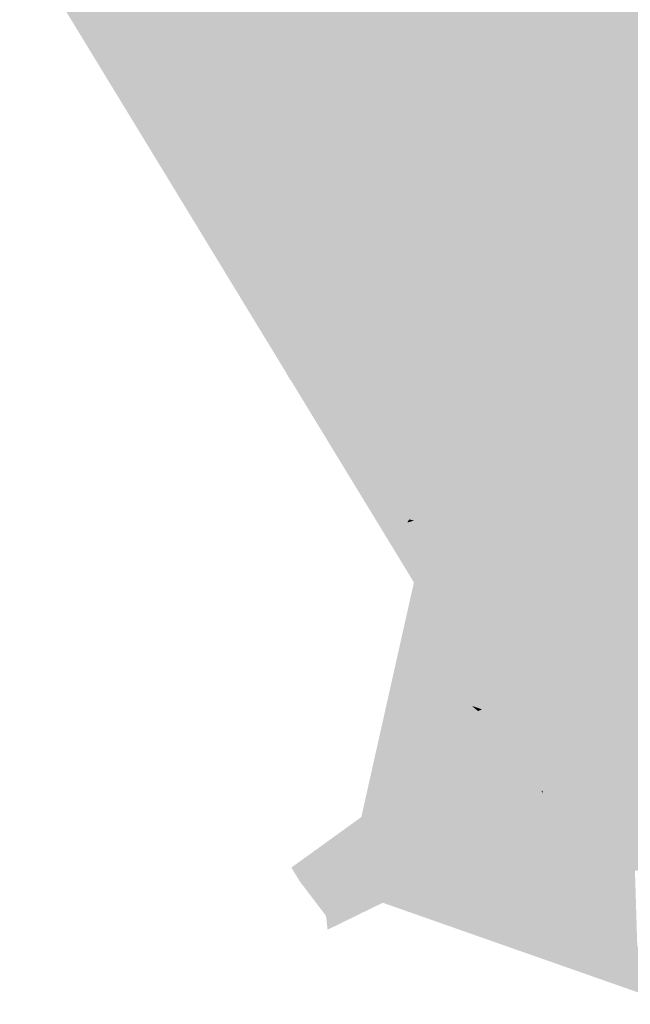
# Model space of a CAD drawing. Header units: metres. Extents: x 66128 to 66532, y 402454 to 402726.
# Tile 4 of 39: x 66230 to 66237, y 402499 to 402511. Entities that reach past the tile are written whole.
import ezdxf

# ---------------------------------------------------------------- set-up
doc = ezdxf.new("R2010")
doc.units = ezdxf.units.M
doc.layers.add('GM-C3D-SURFACE-TIN_bestaand', color=7, linetype='Continuous')

msp = doc.modelspace()

# ---------------------------------------------------------------- linework, layer by layer
at = {"layer": 'GM-C3D-SURFACE-TIN_bestaand', "color": 21, "linetype": 'Continuous', "lineweight": -3}
for points in [[(66234.121, 402513.327), (66230.079, 402512.59), (66231.577, 402510.137)], [(66234.263, 402510.326), (66234.121, 402513.327), (66231.577, 402510.137)], [(66234.263, 402510.326), (66235.476, 402511.105), (66234.121, 402513.327)], [(66234.569, 402513.201), (66234.121, 402513.327), (66235.476, 402511.105)], [(66234.569, 402513.201), (66235.476, 402511.105), (66236.024, 402510.82)], [(66234.569, 402513.201), (66236.024, 402510.82), (66235.937, 402511.342)], [(66230.079, 402512.59), (66230.092, 402512.551), (66231.257, 402510.642)], [(66230.079, 402512.59), (66231.257, 402510.642), (66231.577, 402510.137)], [(66237.224, 402509.251), (66235.937, 402511.342), (66235.937, 402511.342)], [(66237.224, 402509.251), (66235.937, 402511.342), (66237.275, 402509.167)], [(66236.024, 402510.82), (66237.275, 402509.167), (66235.937, 402511.342)], [(66234.263, 402510.326), (66234.983, 402510.584), (66235.476, 402511.105)], [(66235.476, 402511.105), (66234.983, 402510.584), (66235.604, 402510.956)], [(66236.024, 402510.82), (66235.476, 402511.105), (66235.604, 402510.956)], [(66235.604, 402510.956), (66234.983, 402510.584), (66234.561, 402510.299)], [(66235.604, 402510.956), (66234.561, 402510.299), (66235.185, 402509.201)], [(66235.604, 402510.956), (66235.185, 402509.201), (66236.865, 402508.883)], [(66236.024, 402510.82), (66235.604, 402510.956), (66236.865, 402508.883)], [(66236.024, 402510.82), (66236.865, 402508.883), (66237.478, 402508.439)], [(66236.024, 402510.82), (66237.478, 402508.439), (66237.275, 402509.167)], [(66231.577, 402510.137), (66231.257, 402510.642), (66231.58, 402510.112)], [(66234.263, 402510.326), (66234.529, 402510.28), (66234.983, 402510.584)], [(66234.983, 402510.584), (66234.529, 402510.28), (66234.561, 402510.299)], [(66234.263, 402510.326), (66231.577, 402510.137), (66233.075, 402507.683)], [(66234.263, 402510.326), (66233.075, 402507.683), (66235.064, 402509.026)], [(66234.263, 402510.326), (66235.064, 402509.026), (66234.529, 402510.28)], [(66234.561, 402510.299), (66234.529, 402510.28), (66235.185, 402509.201)], [(66235.064, 402509.026), (66235.185, 402509.201), (66234.529, 402510.28)], [(66231.577, 402510.137), (66231.58, 402510.112), (66232.747, 402508.201)], [(66231.577, 402510.137), (66232.747, 402508.201), (66233.075, 402507.683)], [(66235.064, 402509.026), (66235.554, 402508.541), (66235.185, 402509.201)], [(66236.865, 402508.883), (66235.185, 402509.201), (66235.554, 402508.541)], [(66235.064, 402509.026), (66233.075, 402507.683), (66235.523, 402508.031)], [(66235.064, 402509.026), (66235.523, 402508.031), (66235.554, 402508.541)], [(66236.865, 402508.883), (66235.554, 402508.541), (66235.793, 402507.837)], [(66236.865, 402508.883), (66235.793, 402507.837), (66236.05, 402506.824)], [(66236.865, 402508.883), (66236.05, 402506.824), (66238.127, 402506.809)], [(66237.478, 402508.439), (66236.865, 402508.883), (66238.127, 402506.809)], [(66235.523, 402508.031), (66235.793, 402507.837), (66235.554, 402508.541)], [(66233.075, 402507.683), (66232.747, 402508.201), (66233.068, 402507.673)], [(66235.846, 402506.624), (66235.523, 402508.031), (66233.075, 402507.683)], [(66235.523, 402508.031), (66235.846, 402506.624), (66235.793, 402507.837)], [(66235.846, 402506.624), (66236.05, 402506.824), (66235.793, 402507.837)], [(66233.075, 402507.683), (66233.068, 402507.673), (66233.388, 402507.147)], [(66235.846, 402506.624), (66233.075, 402507.683), (66234.574, 402505.23)], [(66233.075, 402507.683), (66233.388, 402507.147), (66234.556, 402505.234)], [(66233.075, 402507.683), (66234.556, 402505.234), (66234.574, 402505.23)], [(66235.846, 402506.624), (66236.094, 402505.926), (66236.05, 402506.824)], [(66238.127, 402506.809), (66235.959, 402504.766), (66239.389, 402504.736)], [(66238.127, 402506.809), (66236.094, 402505.926), (66235.959, 402504.766)], [(66238.127, 402506.809), (66236.05, 402506.824), (66236.094, 402505.926)], [(66235.846, 402506.624), (66234.574, 402505.23), (66235.871, 402505.681)], [(66235.846, 402506.624), (66235.871, 402505.681), (66236.094, 402505.926)], [(66235.871, 402505.681), (66235.959, 402504.766), (66236.094, 402505.926)], [(66235.728, 402504.689), (66235.871, 402505.681), (66234.574, 402505.23)], [(66235.728, 402504.689), (66235.959, 402504.766), (66235.871, 402505.681)], [(66234.574, 402505.23), (66234.556, 402505.234), (66234.49, 402505.206)], [(66234.574, 402505.23), (66234.49, 402505.206), (66234.573, 402505.001)], [(66235.728, 402504.689), (66234.574, 402505.23), (66234.573, 402505.001)], [(66235.728, 402504.689), (66234.573, 402505.001), (66235.29, 402504.613)], [(66235.436, 402503.813), (66235.728, 402504.689), (66235.29, 402504.613)], [(66235.436, 402503.813), (66235.706, 402503.902), (66235.728, 402504.689)], [(66235.728, 402504.689), (66235.706, 402503.902), (66235.959, 402504.766)], [(66236.072, 402502.777), (66235.959, 402504.766), (66235.706, 402503.902)], [(66239.389, 402504.736), (66235.959, 402504.766), (66236.072, 402502.777)], [(66239.389, 402504.736), (66236.072, 402502.777), (66238.067, 402500.994)], [(66235.436, 402503.813), (66235.29, 402504.613), (66235.102, 402504.074)], [(66235.057, 402503.031), (66235.102, 402504.074), (66234.868, 402503.597)], [(66235.057, 402503.031), (66235.436, 402503.813), (66235.102, 402504.074)], [(66235.436, 402503.813), (66235.265, 402503.009), (66235.706, 402503.902)], [(66236.072, 402502.777), (66235.706, 402503.902), (66235.265, 402503.009)], [(66235.057, 402503.031), (66235.265, 402503.009), (66235.436, 402503.813)], [(66235.057, 402503.031), (66234.868, 402503.597), (66234.58, 402503.181)], [(66233.941, 402501.676), (66234.586, 402502.365), (66234.58, 402503.181)], [(66233.941, 402501.676), (66234.58, 402503.181), (66234.185, 402502.766)], [(66235.057, 402503.031), (66234.58, 402503.181), (66234.586, 402502.365)], [(66235.057, 402503.031), (66234.586, 402502.365), (66235.265, 402503.009)], [(66234.586, 402502.365), (66234.594, 402502.057), (66235.265, 402503.009)], [(66234.594, 402502.057), (66235.339, 402502.946), (66235.265, 402503.009)], [(66234.594, 402502.057), (66234.784, 402502.152), (66235.339, 402502.946)], [(66236.072, 402502.777), (66235.265, 402503.009), (66235.387, 402502.967)], [(66235.265, 402503.009), (66235.339, 402502.946), (66235.387, 402502.967)], [(66236.072, 402502.777), (66235.387, 402502.967), (66236.06, 402502.771)], [(66236.072, 402502.777), (66236.06, 402502.771), (66236.085, 402502.526)], [(66236.072, 402502.777), (66237.047, 402501.191), (66238.067, 402500.994)], [(66236.072, 402502.777), (66236.085, 402502.526), (66236.824, 402501.375)], [(66236.072, 402502.777), (66236.824, 402501.375), (66237.047, 402501.191)], [(66233.941, 402501.676), (66234.594, 402502.057), (66234.586, 402502.365)], [(66234.594, 402502.057), (66234.962, 402502.034), (66234.784, 402502.152)], [(66234.594, 402502.057), (66233.866, 402501.333), (66234.945, 402501.054)], [(66233.941, 402501.676), (66233.866, 402501.333), (66234.594, 402502.057)], [(66234.594, 402502.057), (66234.945, 402501.054), (66235.782, 402501.198)], [(66234.594, 402502.057), (66235.782, 402501.198), (66235.86, 402501.375)], [(66234.594, 402502.057), (66235.86, 402501.375), (66234.962, 402502.034)], [(66233.103, 402501.071), (66233.866, 402501.333), (66233.941, 402501.676)], [(66237.047, 402501.191), (66235.86, 402501.375), (66235.782, 402501.198)], [(66237.047, 402501.191), (66236.824, 402501.375), (66235.86, 402501.375)], [(66233.103, 402501.071), (66233.206, 402500.902), (66233.866, 402501.333)], [(66233.206, 402500.902), (66233.517, 402500.493), (66233.866, 402501.333)], [(66234.234, 402500.835), (66233.866, 402501.333), (66233.517, 402500.493)], [(66234.234, 402500.835), (66234.945, 402501.054), (66233.866, 402501.333)], [(66235.188, 402500.96), (66235.782, 402501.198), (66234.945, 402501.054)], [(66236.287, 402501.086), (66235.782, 402501.198), (66235.188, 402500.96)], [(66236.287, 402501.086), (66237.047, 402501.191), (66235.782, 402501.198)], [(66236.287, 402501.086), (66237.219, 402501.036), (66237.047, 402501.191)], [(66237.219, 402501.036), (66238.067, 402500.994), (66237.047, 402501.191)], [(66234.198, 402500.649), (66235.188, 402500.96), (66234.945, 402501.054)], [(66234.198, 402500.649), (66234.945, 402501.054), (66234.234, 402500.835)], [(66236.287, 402501.086), (66235.188, 402500.96), (66235.76, 402500.729)], [(66236.287, 402501.086), (66235.76, 402500.729), (66236.557, 402500.817)], [(66236.287, 402501.086), (66236.557, 402500.817), (66237.227, 402500.784)], [(66236.287, 402501.086), (66237.227, 402500.784), (66237.219, 402501.036)], [(66234.198, 402500.649), (66236.121, 402500.384), (66235.188, 402500.96)], [(66235.188, 402500.96), (66236.121, 402500.384), (66235.76, 402500.729)], [(66234.198, 402500.649), (66234.234, 402500.835), (66233.517, 402500.493)], [(66233.537, 402500.326), (66234.198, 402500.649), (66233.517, 402500.493)], [(66234.198, 402500.649), (66235.523, 402500.183), (66236.121, 402500.384)]]:
    msp.add_solid(points, dxfattribs=at)
at = {"layer": 'GM-C3D-SURFACE-TIN_bestaand', "color": 11, "linetype": 'Continuous', "lineweight": -3}
for points in [[(66231.257, 402510.642), (66230.092, 402512.551), (66230.12, 402512.462)], [(66231.257, 402510.642), (66230.12, 402512.462), (66230.529, 402511.793)], [(66231.552, 402509.448), (66230.094, 402511.844), (66230.042, 402511.928)], [(66231.552, 402509.448), (66231.54, 402509.468), (66230.094, 402511.844)], [(66231.257, 402510.642), (66230.529, 402511.793), (66231.585, 402510.056)], [(66231.257, 402510.642), (66231.585, 402510.056), (66231.58, 402510.112)], [(66232.747, 402508.201), (66231.58, 402510.112), (66231.585, 402510.056)], [(66232.747, 402508.201), (66231.585, 402510.056), (66231.996, 402509.384)], [(66231.552, 402509.448), (66231.605, 402509.361), (66231.54, 402509.468)], [(66233.061, 402506.969), (66231.605, 402509.361), (66231.552, 402509.448)], [(66232.747, 402508.201), (66231.996, 402509.384), (66233.05, 402507.65)], [(66233.061, 402506.969), (66233.046, 402506.995), (66231.605, 402509.361)], [(66232.747, 402508.201), (66233.05, 402507.65), (66233.068, 402507.673)], [(66233.068, 402507.673), (66233.05, 402507.65), (66234.102, 402505.92)], [(66233.068, 402507.673), (66234.102, 402505.92), (66233.388, 402507.147)], [(66234.556, 402505.234), (66233.388, 402507.147), (66234.102, 402505.92)], [(66233.061, 402506.969), (66233.116, 402506.879), (66233.046, 402506.995)], [(66234.571, 402504.489), (66233.116, 402506.879), (66233.061, 402506.969)], [(66234.571, 402504.489), (66234.552, 402504.522), (66233.116, 402506.879)], [(66234.556, 402505.234), (66234.102, 402505.92), (66234.515, 402505.244)], [(66234.49, 402505.206), (66234.515, 402505.244), (66234.298, 402505.15)], [(66234.573, 402505.001), (66234.49, 402505.206), (66234.298, 402505.15)], [(66234.573, 402505.001), (66234.298, 402505.15), (66234.552, 402504.522)], [(66234.49, 402505.206), (66234.556, 402505.234), (66234.515, 402505.244)], [(66234.573, 402505.001), (66234.552, 402504.522), (66234.571, 402504.489)], [(66234.573, 402505.001), (66234.571, 402504.489), (66235.29, 402504.613)], [(66235.29, 402504.613), (66234.571, 402504.489), (66235.102, 402504.074)], [(66234.58, 402503.181), (66234.571, 402504.489), (66234.185, 402502.766)], [(66234.58, 402503.181), (66234.868, 402503.597), (66234.571, 402504.489)], [(66235.102, 402504.074), (66234.571, 402504.489), (66234.868, 402503.597)], [(66235.339, 402502.946), (66234.784, 402502.152), (66235.391, 402502.458)], [(66235.339, 402502.946), (66235.795, 402502.827), (66235.387, 402502.967)], [(66235.339, 402502.946), (66235.391, 402502.458), (66235.587, 402502.737)], [(66235.339, 402502.946), (66235.587, 402502.737), (66235.795, 402502.827)], [(66235.387, 402502.967), (66235.795, 402502.827), (66236.033, 402502.758)], [(66235.387, 402502.967), (66236.033, 402502.758), (66236.06, 402502.771)], [(66236.085, 402502.526), (66236.06, 402502.771), (66236.033, 402502.758)], [(66236.085, 402502.526), (66236.033, 402502.758), (66236.112, 402501.992)], [(66234.962, 402502.034), (66235.391, 402502.458), (66234.784, 402502.152)], [(66234.962, 402502.034), (66236.1, 402501.987), (66235.391, 402502.458)], [(66236.824, 402501.375), (66236.085, 402502.526), (66236.116, 402501.96)], [(66236.085, 402502.526), (66236.112, 402501.992), (66236.116, 402501.96)], [(66235.86, 402501.375), (66236.116, 402501.96), (66234.962, 402502.034)], [(66234.962, 402502.034), (66236.116, 402501.96), (66236.1, 402501.987)], [(66235.86, 402501.375), (66236.824, 402501.375), (66236.116, 402501.96)], [(66236.116, 402501.96), (66236.112, 402501.992), (66236.1, 402501.987)], [(66235.76, 402500.729), (66237.003, 402500.372), (66236.557, 402500.817)], [(66237.227, 402500.784), (66236.557, 402500.817), (66237.003, 402500.372)], [(66237.227, 402500.784), (66237.003, 402500.372), (66237.24, 402500.36)], [(66235.76, 402500.729), (66236.72, 402500.341), (66237.003, 402500.372)], [(66236.121, 402500.384), (66236.72, 402500.341), (66235.76, 402500.729)], [(66236.121, 402500.384), (66235.523, 402500.183), (66237.661, 402499.432)], [(66236.121, 402500.384), (66237.661, 402499.432), (66237.65, 402499.451)], [(66236.121, 402500.384), (66237.65, 402499.451), (66236.72, 402500.341)]]:
    msp.add_solid(points, dxfattribs=at)
at = {"layer": 'GM-C3D-SURFACE-TIN_bestaand', "color": 13, "linetype": 'Continuous', "lineweight": -3}
for points in [[(66230.136, 402512.414), (66229.848, 402512.273), (66231.297, 402509.888)], [(66230.529, 402511.793), (66230.136, 402512.414), (66231.588, 402510.026)], [(66230.136, 402512.414), (66231.297, 402509.888), (66231.588, 402510.026)], [(66230.094, 402511.844), (66231.297, 402509.888), (66229.848, 402512.273)], [(66230.094, 402511.844), (66231.54, 402509.468), (66231.297, 402509.888)], [(66230.529, 402511.793), (66231.588, 402510.026), (66231.585, 402510.056)], [(66232.746, 402507.504), (66231.588, 402510.026), (66231.297, 402509.888)], [(66231.996, 402509.384), (66231.585, 402510.056), (66231.588, 402510.026)], [(66231.996, 402509.384), (66231.588, 402510.026), (66233.041, 402507.637)], [(66232.746, 402507.504), (66233.041, 402507.637), (66231.588, 402510.026)], [(66231.605, 402509.361), (66232.746, 402507.504), (66231.297, 402509.888)], [(66231.605, 402509.361), (66231.297, 402509.888), (66231.54, 402509.468)], [(66231.996, 402509.384), (66233.041, 402507.637), (66233.05, 402507.65)], [(66231.605, 402509.361), (66233.046, 402506.995), (66232.746, 402507.504)], [(66234.195, 402505.119), (66233.041, 402507.637), (66232.746, 402507.504)], [(66233.05, 402507.65), (66233.041, 402507.637), (66234.493, 402505.249)], [(66234.195, 402505.119), (66234.493, 402505.249), (66233.041, 402507.637)], [(66233.05, 402507.65), (66234.493, 402505.249), (66234.102, 402505.92)], [(66233.116, 402506.879), (66234.195, 402505.119), (66232.746, 402507.504)], [(66233.116, 402506.879), (66232.746, 402507.504), (66233.046, 402506.995)], [(66233.116, 402506.879), (66234.552, 402504.522), (66234.195, 402505.119)], [(66234.515, 402505.244), (66234.102, 402505.92), (66234.493, 402505.249)], [(66234.298, 402505.15), (66234.493, 402505.249), (66234.195, 402505.119)], [(66234.552, 402504.522), (66234.298, 402505.15), (66234.195, 402505.119)], [(66234.298, 402505.15), (66234.515, 402505.244), (66234.493, 402505.249)], [(66235.587, 402502.737), (66236.019, 402502.75), (66235.795, 402502.827)], [(66235.795, 402502.827), (66236.019, 402502.75), (66236.033, 402502.758)], [(66235.587, 402502.737), (66235.391, 402502.458), (66235.721, 402502.624)], [(66235.587, 402502.737), (66235.721, 402502.624), (66236.019, 402502.75)], [(66236.1, 402501.987), (66236.019, 402502.75), (66235.721, 402502.624)], [(66236.112, 402501.992), (66236.033, 402502.758), (66236.019, 402502.75)], [(66236.1, 402501.987), (66236.112, 402501.992), (66236.019, 402502.75)], [(66236.1, 402501.987), (66235.721, 402502.624), (66235.391, 402502.458)], [(66236.72, 402500.341), (66237.247, 402500.128), (66237.003, 402500.372)], [(66237.65, 402499.451), (66237.247, 402500.128), (66236.72, 402500.341)], [(66237.24, 402500.36), (66237.003, 402500.372), (66237.247, 402500.128)]]:
    msp.add_solid(points, dxfattribs=at)
at = {"layer": 'GM-C3D-SURFACE-TIN_bestaand', "color": 150, "linetype": 'Continuous', "lineweight": -3}
for points in [[(66239.716, 402510.912), (66239.109, 402511.907), (66235.946, 402511.347)], [(66239.716, 402510.912), (66235.946, 402511.347), (66237.312, 402509.11)]]:
    msp.add_solid(points, dxfattribs=at)
at = {"layer": 'GM-C3D-SURFACE-TIN_bestaand', "color": 31, "linetype": 'Continuous', "lineweight": -3}
for points in [[(66237.108, 402509.441), (66235.938, 402511.343), (66235.937, 402511.342)], [(66237.108, 402509.441), (66235.937, 402511.342), (66237.224, 402509.251)], [(66237.279, 402509.16), (66237.108, 402509.441), (66237.224, 402509.251)]]:
    msp.add_solid(points, dxfattribs=at)
at = {"layer": 'GM-C3D-SURFACE-TIN_bestaand', "color": 41, "linetype": 'Continuous', "lineweight": -3}
for points in [[(66236.991, 402509.632), (66235.939, 402511.343), (66235.938, 402511.343)], [(66236.991, 402509.632), (66235.938, 402511.343), (66237.108, 402509.441)], [(66237.283, 402509.155), (66236.991, 402509.632), (66237.108, 402509.441)], [(66237.283, 402509.155), (66237.108, 402509.441), (66237.279, 402509.16)]]:
    msp.add_solid(points, dxfattribs=at)
at = {"layer": 'GM-C3D-SURFACE-TIN_bestaand', "color": 51, "linetype": 'Continuous', "lineweight": -3}
for points in [[(66236.875, 402509.822), (66235.94, 402511.344), (66235.939, 402511.343)], [(66236.875, 402509.822), (66235.939, 402511.343), (66236.991, 402509.632)], [(66237.286, 402509.15), (66236.875, 402509.822), (66236.991, 402509.632)], [(66237.286, 402509.15), (66236.991, 402509.632), (66237.283, 402509.155)]]:
    msp.add_solid(points, dxfattribs=at)
at = {"layer": 'GM-C3D-SURFACE-TIN_bestaand', "color": 71, "linetype": 'Continuous', "lineweight": -3}
for points in [[(66236.643, 402510.204), (66235.941, 402511.344), (66235.94, 402511.344)], [(66236.643, 402510.204), (66235.94, 402511.344), (66236.759, 402510.013)], [(66237.292, 402509.14), (66236.643, 402510.204), (66236.759, 402510.013)], [(66237.292, 402509.14), (66236.759, 402510.013), (66237.289, 402509.145)]]:
    msp.add_solid(points, dxfattribs=at)
at = {"layer": 'GM-C3D-SURFACE-TIN_bestaand', "color": 61, "linetype": 'Continuous', "lineweight": -3}
for points in [[(66236.759, 402510.013), (66235.94, 402511.344), (66235.94, 402511.344)], [(66236.759, 402510.013), (66235.94, 402511.344), (66236.875, 402509.822)], [(66237.289, 402509.145), (66236.759, 402510.013), (66236.875, 402509.822)], [(66237.289, 402509.145), (66236.875, 402509.822), (66237.286, 402509.15)]]:
    msp.add_solid(points, dxfattribs=at)
at = {"layer": 'GM-C3D-SURFACE-TIN_bestaand', "color": 70, "linetype": 'Continuous', "lineweight": -3}
for points in [[(66236.527, 402510.394), (66235.942, 402511.345), (66235.941, 402511.344)], [(66236.527, 402510.394), (66235.941, 402511.344), (66236.643, 402510.204)], [(66237.296, 402509.135), (66236.527, 402510.394), (66236.643, 402510.204)], [(66237.296, 402509.135), (66236.643, 402510.204), (66237.292, 402509.14)]]:
    msp.add_solid(points, dxfattribs=at)
at = {"layer": 'GM-C3D-SURFACE-TIN_bestaand', "color": 90, "linetype": 'Continuous', "lineweight": -3}
for points in [[(66236.41, 402510.585), (66235.943, 402511.345), (66235.942, 402511.345)], [(66236.41, 402510.585), (66235.942, 402511.345), (66236.527, 402510.394)], [(66237.299, 402509.13), (66236.41, 402510.585), (66236.527, 402510.394)], [(66237.299, 402509.13), (66236.527, 402510.394), (66237.296, 402509.135)]]:
    msp.add_solid(points, dxfattribs=at)
at = {"layer": 'GM-C3D-SURFACE-TIN_bestaand', "color": 120, "linetype": 'Continuous', "lineweight": -3}
for points in [[(66236.178, 402510.966), (66235.944, 402511.346), (66235.943, 402511.346)], [(66236.178, 402510.966), (66235.943, 402511.346), (66236.294, 402510.775)], [(66237.305, 402509.12), (66236.178, 402510.966), (66236.294, 402510.775)], [(66237.305, 402509.12), (66236.294, 402510.775), (66237.302, 402509.125)]]:
    msp.add_solid(points, dxfattribs=at)
at = {"layer": 'GM-C3D-SURFACE-TIN_bestaand', "color": 110, "linetype": 'Continuous', "lineweight": -3}
for points in [[(66236.294, 402510.775), (66235.943, 402511.346), (66235.943, 402511.345)], [(66236.294, 402510.775), (66235.943, 402511.345), (66236.41, 402510.585)], [(66237.302, 402509.125), (66236.294, 402510.775), (66236.41, 402510.585)], [(66237.302, 402509.125), (66236.41, 402510.585), (66237.299, 402509.13)]]:
    msp.add_solid(points, dxfattribs=at)
at = {"layer": 'GM-C3D-SURFACE-TIN_bestaand', "color": 130, "linetype": 'Continuous', "lineweight": -3}
for points in [[(66236.062, 402511.157), (66235.945, 402511.347), (66235.944, 402511.346)], [(66236.062, 402511.157), (66235.944, 402511.346), (66236.178, 402510.966)], [(66237.309, 402509.115), (66236.062, 402511.157), (66236.178, 402510.966)], [(66237.309, 402509.115), (66236.178, 402510.966), (66237.305, 402509.12)]]:
    msp.add_solid(points, dxfattribs=at)
at = {"layer": 'GM-C3D-SURFACE-TIN_bestaand', "color": 140, "linetype": 'Continuous', "lineweight": -3}
for points in [[(66235.946, 402511.347), (66235.945, 402511.347), (66236.062, 402511.157)], [(66235.946, 402511.347), (66236.062, 402511.157), (66237.309, 402509.115)], [(66235.946, 402511.347), (66237.309, 402509.115), (66237.312, 402509.11)]]:
    msp.add_solid(points, dxfattribs=at)

doc.saveas('drawing.dxf')
